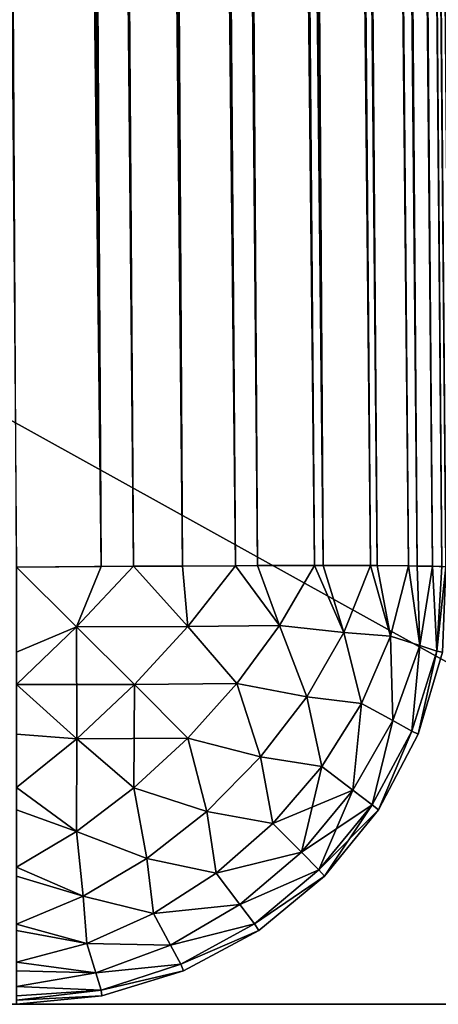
# Model space of a CAD drawing. Header units: millimetres. Extents: x -72 to 72, y -72 to 72.
# Tile 52 of 65: x 71.296 to 71.779, y -72.5 to -71.364. Entities that reach past the tile are written whole.
import ezdxf

# ---------------------------------------------------------------- set-up
doc = ezdxf.new("R2010")
doc.units = ezdxf.units.MM
doc.header["$LTSCALE"] = 65.185185
for name, color, linetype in [('106', 7, 'CONTINUOUS'), ('107', 7, 'CONTINUOUS'), ('137', 7, 'CONTINUOUS'), ('138', 7, 'CONTINUOUS'), ('139', 7, 'CONTINUOUS'), ('62', 7, 'CONTINUOUS'), ('76', 7, 'CONTINUOUS'), ('84', 7, 'CONTINUOUS'), ('85', 7, 'CONTINUOUS')]:
    doc.layers.add(name, color=color, linetype=linetype)

msp = doc.modelspace()

# ---------------------------------------------------------------- linework, layer by layer
at = {"layer": '106', "color": 18, "linetype": 'Continuous', "true_color": 0x640303}
for points in [[(71.3614, -72.0643, 7.7167), (71.2923, -71.9956, 7.7077), (71.3899, -71.9949, 7.7173), (71.3614, -72.0643, 7.7167)], [(71.2923, -72.0938, 7.7165), (71.2923, -71.9956, 7.7077), (71.3614, -72.0643, 7.7167), (71.2923, -72.0938, 7.7165)], [(71.4272, -71.9946, 7.7262), (71.3614, -72.0643, 7.7167), (71.3899, -71.9949, 7.7173), (71.4272, -71.9946, 7.7262)], [(71.3614, -72.0643, 7.7167), (71.4272, -71.9946, 7.7262), (71.4899, -72.0641, 7.7529), (71.3614, -72.0643, 7.7167)], [(71.4272, -71.9946, 7.7262), (71.4837, -71.9943, 7.7458), (71.4899, -72.0641, 7.7529), (71.4272, -71.9946, 7.7262)], [(71.4899, -72.0641, 7.7529), (71.4837, -71.9943, 7.7458), (71.5448, -71.994, 7.7761), (71.4899, -72.0641, 7.7529)], [(71.4899, -72.0641, 7.7529), (71.5448, -71.994, 7.7761), (71.5955, -72.0631, 7.8151), (71.4899, -72.0641, 7.7529)], [(71.5448, -71.994, 7.7761), (71.5701, -71.9939, 7.792), (71.5955, -72.0631, 7.8151), (71.5448, -71.994, 7.7761)], [(71.5955, -72.0631, 7.8151), (71.5701, -71.9939, 7.792), (71.6358, -71.9938, 7.8444), (71.5955, -72.0631, 7.8151)], [(71.5955, -72.0631, 7.8151), (71.6358, -71.9938, 7.8444), (71.6697, -72.071, 7.8874), (71.5955, -72.0631, 7.8151)], [(71.6358, -71.9938, 7.8444), (71.6459, -71.9938, 7.8542), (71.6697, -72.071, 7.8874), (71.6358, -71.9938, 7.8444)], [(71.6697, -72.071, 7.8874), (71.6459, -71.9938, 7.8542), (71.7005, -71.9939, 7.919), (71.6697, -72.071, 7.8874)], [(71.6697, -72.071, 7.8874), (71.7005, -71.9939, 7.919), (71.7236, -72.0754, 7.9661), (71.6697, -72.071, 7.8874)], [(71.7005, -71.9939, 7.919), (71.708, -71.9939, 7.9299), (71.7236, -72.0754, 7.9661), (71.7005, -71.9939, 7.919)], [(71.7236, -72.0754, 7.9661), (71.708, -71.9939, 7.9299), (71.7441, -71.9942, 7.9934), (71.7236, -72.0754, 7.9661)], [(71.7236, -72.0754, 7.9661), (71.7441, -71.9942, 7.9934), (71.7572, -72.0862, 8.045), (71.7236, -72.0754, 7.9661)], [(71.7441, -71.9942, 7.9934), (71.7543, -71.9943, 8.0164), (71.7572, -72.0862, 8.045), (71.7441, -71.9942, 7.9934)], [(71.7572, -72.0862, 8.045), (71.7543, -71.9943, 8.0164), (71.7719, -71.9946, 8.0662), (71.7572, -72.0862, 8.045)], [(71.7768, -72.0926, 8.1259), (71.7572, -72.0862, 8.045), (71.7719, -71.9946, 8.0662), (71.7768, -72.0926, 8.1259)], [(71.7768, -72.0926, 8.1259), (71.7719, -71.9946, 8.0662), (71.7827, -71.9949, 8.1102), (71.7768, -72.0926, 8.1259)], [(71.7874, -71.9951, 8.1378), (71.7768, -72.0926, 8.1259), (71.7827, -71.9949, 8.1102), (71.7874, -71.9951, 8.1378)], [(71.7874, -71.9951, 8.1378), (71.7835, -72.0938, 8.2077), (71.7768, -72.0926, 8.1259), (71.7874, -71.9951, 8.1378)], [(71.2923, -72.131, 7.7251), (71.2923, -72.0938, 7.7165), (71.3614, -72.0643, 7.7167), (71.2923, -72.131, 7.7251)], [(71.2923, -72.131, 7.7251), (71.3614, -72.0643, 7.7167), (71.3618, -72.1938, 7.752), (71.2923, -72.131, 7.7251)], [(71.4281, -72.1311, 7.7447), (71.3614, -72.0643, 7.7167), (71.4899, -72.0641, 7.7529), (71.4281, -72.1311, 7.7447)], [(71.3618, -72.1938, 7.752), (71.3614, -72.0643, 7.7167), (71.4281, -72.1311, 7.7447), (71.3618, -72.1938, 7.752)], [(71.4281, -72.1311, 7.7447), (71.4899, -72.0641, 7.7529), (71.5462, -72.1298, 7.7969), (71.4281, -72.1311, 7.7447)], [(71.5462, -72.1298, 7.7969), (71.4899, -72.0641, 7.7529), (71.5955, -72.0631, 7.8151), (71.5462, -72.1298, 7.7969)], [(71.5462, -72.1298, 7.7969), (71.5955, -72.0631, 7.8151), (71.6268, -72.1451, 7.8655), (71.5462, -72.1298, 7.7969)], [(71.6268, -72.1451, 7.8655), (71.5955, -72.0631, 7.8151), (71.6697, -72.071, 7.8874), (71.6268, -72.1451, 7.8655)], [(71.6268, -72.1451, 7.8655), (71.6697, -72.071, 7.8874), (71.6898, -72.1528, 7.9457), (71.6268, -72.1451, 7.8655)], [(71.6898, -72.1528, 7.9457), (71.6697, -72.071, 7.8874), (71.7236, -72.0754, 7.9661), (71.6898, -72.1528, 7.9457)], [(71.6898, -72.1528, 7.9457), (71.7236, -72.0754, 7.9661), (71.7262, -72.1726, 8.0288), (71.6898, -72.1528, 7.9457)], [(71.7262, -72.1726, 8.0288), (71.7236, -72.0754, 7.9661), (71.7572, -72.0862, 8.045), (71.7262, -72.1726, 8.0288)], [(71.748, -72.1848, 8.1171), (71.7262, -72.1726, 8.0288), (71.7572, -72.0862, 8.045), (71.748, -72.1848, 8.1171)], [(71.7768, -72.0926, 8.1259), (71.748, -72.1848, 8.1171), (71.7572, -72.0862, 8.045), (71.7768, -72.0926, 8.1259)], [(71.7768, -72.0926, 8.1259), (71.7555, -72.1883, 8.2077), (71.748, -72.1848, 8.1171), (71.7768, -72.0926, 8.1259)], [(71.7835, -72.0938, 8.2077), (71.7555, -72.1883, 8.2077), (71.7768, -72.0926, 8.1259), (71.7835, -72.0938, 8.2077)], [(71.2923, -72.2497, 7.7745), (71.2923, -72.131, 7.7251), (71.3618, -72.1938, 7.752), (71.2923, -72.2497, 7.7745)], [(71.3618, -72.1938, 7.752), (71.4281, -72.1311, 7.7447), (71.4273, -72.2503, 7.7964), (71.3618, -72.1938, 7.752)], [(71.4273, -72.2503, 7.7964), (71.4281, -72.1311, 7.7447), (71.4896, -72.1928, 7.7907), (71.4273, -72.2503, 7.7964)], [(71.4896, -72.1928, 7.7907), (71.4281, -72.1311, 7.7447), (71.5462, -72.1298, 7.7969), (71.4896, -72.1928, 7.7907)], [(71.4896, -72.1928, 7.7907), (71.5462, -72.1298, 7.7969), (71.5736, -72.2146, 7.8543), (71.4896, -72.1928, 7.7907)], [(71.5736, -72.2146, 7.8543), (71.5462, -72.1298, 7.7969), (71.6268, -72.1451, 7.8655), (71.5736, -72.2146, 7.8543)], [(71.5736, -72.2146, 7.8543), (71.6268, -72.1451, 7.8655), (71.6441, -72.2255, 7.9331), (71.5736, -72.2146, 7.8543)], [(71.6441, -72.2255, 7.9331), (71.6268, -72.1451, 7.8655), (71.6898, -72.1528, 7.9457), (71.6441, -72.2255, 7.9331)], [(71.6441, -72.2255, 7.9331), (71.6898, -72.1528, 7.9457), (71.6801, -72.2529, 8.0189), (71.6441, -72.2255, 7.9331)], [(71.6801, -72.2529, 8.0189), (71.6898, -72.1528, 7.9457), (71.7262, -72.1726, 8.0288), (71.6801, -72.2529, 8.0189)], [(71.7021, -72.2699, 8.1116), (71.6801, -72.2529, 8.0189), (71.7262, -72.1726, 8.0288), (71.7021, -72.2699, 8.1116)], [(71.748, -72.1848, 8.1171), (71.7021, -72.2699, 8.1116), (71.7262, -72.1726, 8.0288), (71.748, -72.1848, 8.1171)], [(71.2923, -72.2497, 7.7745), (71.3618, -72.1938, 7.752), (71.3612, -72.3005, 7.814), (71.2923, -72.2497, 7.7745)], [(71.3612, -72.3005, 7.814), (71.3618, -72.1938, 7.752), (71.4273, -72.2503, 7.7964), (71.3612, -72.3005, 7.814)], [(71.4273, -72.2503, 7.7964), (71.4896, -72.1928, 7.7907), (71.5115, -72.2774, 7.8541), (71.4273, -72.2503, 7.7964)], [(71.5115, -72.2774, 7.8541), (71.4896, -72.1928, 7.7907), (71.5736, -72.2146, 7.8543), (71.5115, -72.2774, 7.8541)], [(71.748, -72.1848, 8.1171), (71.7096, -72.2755, 8.2077), (71.7021, -72.2699, 8.1116), (71.748, -72.1848, 8.1171)], [(71.7555, -72.1883, 8.2077), (71.7096, -72.2755, 8.2077), (71.748, -72.1848, 8.1171), (71.7555, -72.1883, 8.2077)], [(71.5115, -72.2774, 7.8541), (71.5736, -72.2146, 7.8543), (71.5878, -72.2914, 7.9288), (71.5115, -72.2774, 7.8541)], [(71.5878, -72.2914, 7.9288), (71.5736, -72.2146, 7.8543), (71.6441, -72.2255, 7.9331), (71.5878, -72.2914, 7.9288)], [(71.5878, -72.2914, 7.9288), (71.6441, -72.2255, 7.9331), (71.6206, -72.3245, 8.0155), (71.5878, -72.2914, 7.9288)], [(71.6206, -72.3245, 8.0155), (71.6441, -72.2255, 7.9331), (71.6801, -72.2529, 8.0189), (71.6206, -72.3245, 8.0155)], [(71.2923, -72.3418, 7.8428), (71.2923, -72.2497, 7.7745), (71.3612, -72.3005, 7.814), (71.2923, -72.3418, 7.8428)], [(71.3612, -72.3005, 7.814), (71.4273, -72.2503, 7.7964), (71.4426, -72.3316, 7.865), (71.3612, -72.3005, 7.814)], [(71.4426, -72.3316, 7.865), (71.4273, -72.2503, 7.7964), (71.5115, -72.2774, 7.8541), (71.4426, -72.3316, 7.865)], [(71.6408, -72.345, 8.1097), (71.6206, -72.3245, 8.0155), (71.6801, -72.2529, 8.0189), (71.6408, -72.345, 8.1097)], [(71.7021, -72.2699, 8.1116), (71.6408, -72.345, 8.1097), (71.6801, -72.2529, 8.0189), (71.7021, -72.2699, 8.1116)], [(71.7021, -72.2699, 8.1116), (71.6474, -72.352, 8.2077), (71.6408, -72.345, 8.1097), (71.7021, -72.2699, 8.1116)], [(71.7096, -72.2755, 8.2077), (71.6474, -72.352, 8.2077), (71.7021, -72.2699, 8.1116), (71.7096, -72.2755, 8.2077)], [(71.4426, -72.3316, 7.865), (71.5115, -72.2774, 7.8541), (71.5225, -72.3486, 7.9329), (71.4426, -72.3316, 7.865)], [(71.5225, -72.3486, 7.9329), (71.5115, -72.2774, 7.8541), (71.5878, -72.2914, 7.9288), (71.5225, -72.3486, 7.9329)], [(71.5225, -72.3486, 7.9329), (71.5878, -72.2914, 7.9288), (71.6206, -72.3245, 8.0155), (71.5225, -72.3486, 7.9329)], [(71.2923, -72.3418, 7.8428), (71.3612, -72.3005, 7.814), (71.3691, -72.3754, 7.8865), (71.2923, -72.3418, 7.8428)], [(71.3691, -72.3754, 7.8865), (71.3612, -72.3005, 7.814), (71.4426, -72.3316, 7.865), (71.3691, -72.3754, 7.8865)], [(71.5497, -72.3848, 8.0188), (71.5225, -72.3486, 7.9329), (71.6206, -72.3245, 8.0155), (71.5497, -72.3848, 8.0188)], [(71.6408, -72.345, 8.1097), (71.5497, -72.3848, 8.0188), (71.6206, -72.3245, 8.0155), (71.6408, -72.345, 8.1097)], [(71.2923, -72.4074, 7.9178), (71.2923, -72.3418, 7.8428), (71.3691, -72.3754, 7.8865), (71.2923, -72.4074, 7.9178)], [(71.3691, -72.3754, 7.8865), (71.4426, -72.3316, 7.865), (71.4503, -72.3952, 7.9453), (71.3691, -72.3754, 7.8865)], [(71.4503, -72.3952, 7.9453), (71.4426, -72.3316, 7.865), (71.5225, -72.3486, 7.9329), (71.4503, -72.3952, 7.9453)], [(71.4503, -72.3952, 7.9453), (71.5225, -72.3486, 7.9329), (71.5497, -72.3848, 8.0188), (71.4503, -72.3952, 7.9453)], [(71.6408, -72.345, 8.1097), (71.5664, -72.407, 8.1116), (71.5497, -72.3848, 8.0188), (71.6408, -72.345, 8.1097)], [(71.6408, -72.345, 8.1097), (71.6474, -72.352, 8.2077), (71.5664, -72.407, 8.1116), (71.6408, -72.345, 8.1097)], [(71.6474, -72.352, 8.2077), (71.5715, -72.4148, 8.2077), (71.5664, -72.407, 8.1116), (71.6474, -72.352, 8.2077)], [(71.2923, -72.4074, 7.9178), (71.3691, -72.3754, 7.8865), (71.3733, -72.4299, 7.9656), (71.2923, -72.4074, 7.9178)], [(71.3733, -72.4299, 7.9656), (71.3691, -72.3754, 7.8865), (71.4503, -72.3952, 7.9453), (71.3733, -72.4299, 7.9656)], [(71.4698, -72.4318, 8.0287), (71.4503, -72.3952, 7.9453), (71.5497, -72.3848, 8.0188), (71.4698, -72.4318, 8.0287)], [(71.5664, -72.407, 8.1116), (71.4698, -72.4318, 8.0287), (71.5497, -72.3848, 8.0188), (71.5664, -72.407, 8.1116)], [(71.3733, -72.4299, 7.9656), (71.4503, -72.3952, 7.9453), (71.4698, -72.4318, 8.0287), (71.3733, -72.4299, 7.9656)], [(71.2923, -72.4514, 7.9927), (71.2923, -72.4074, 7.9178), (71.3733, -72.4299, 7.9656), (71.2923, -72.4514, 7.9927)], [(71.5664, -72.407, 8.1116), (71.4816, -72.4538, 8.117), (71.4698, -72.4318, 8.0287), (71.5664, -72.407, 8.1116)], [(71.5664, -72.407, 8.1116), (71.5715, -72.4148, 8.2077), (71.4816, -72.4538, 8.117), (71.5664, -72.407, 8.1116)], [(71.5715, -72.4148, 8.2077), (71.4847, -72.4615, 8.2077), (71.4816, -72.4538, 8.117), (71.5715, -72.4148, 8.2077)], [(71.2923, -72.4514, 7.9927), (71.3733, -72.4299, 7.9656), (71.3838, -72.4638, 8.0447), (71.2923, -72.4514, 7.9927)], [(71.3838, -72.4638, 8.0447), (71.3733, -72.4299, 7.9656), (71.4698, -72.4318, 8.0287), (71.3838, -72.4638, 8.0447)], [(71.4816, -72.4538, 8.117), (71.3838, -72.4638, 8.0447), (71.4698, -72.4318, 8.0287), (71.4816, -72.4538, 8.117)], [(71.2923, -72.4795, 8.0659), (71.2923, -72.4514, 7.9927), (71.3838, -72.4638, 8.0447), (71.2923, -72.4795, 8.0659)], [(71.4816, -72.4538, 8.117), (71.3898, -72.4835, 8.1259), (71.3838, -72.4638, 8.0447), (71.4816, -72.4538, 8.117)], [(71.4816, -72.4538, 8.117), (71.4847, -72.4615, 8.2077), (71.3898, -72.4835, 8.1259), (71.4816, -72.4538, 8.117)], [(71.3898, -72.4835, 8.1259), (71.2923, -72.4795, 8.0659), (71.3838, -72.4638, 8.0447), (71.3898, -72.4835, 8.1259)], [(71.4847, -72.4615, 8.2077), (71.3904, -72.4903, 8.2077), (71.3898, -72.4835, 8.1259), (71.4847, -72.4615, 8.2077)], [(71.2923, -72.4951, 8.1376), (71.2923, -72.4795, 8.0659), (71.3898, -72.4835, 8.1259), (71.2923, -72.4951, 8.1376)], [(71.3904, -72.4903, 8.2077), (71.2923, -72.4951, 8.1376), (71.3898, -72.4835, 8.1259), (71.3904, -72.4903, 8.2077)], [(71.3904, -72.4903, 8.2077), (71.2923, -72.5, 8.2077), (71.2923, -72.4951, 8.1376), (71.3904, -72.4903, 8.2077)]]:
    msp.add_3dface(points, dxfattribs=at)
at = {"layer": '107', "color": 18, "linetype": 'Continuous', "true_color": 0x640303}
for points in [[(71.1957, -38.9943, 8.0337), (71.3899, -71.9949, 7.7173), (71.1019, -38.9949, 8.0053), (71.1957, -38.9943, 8.0337)], [(71.3899, -71.9949, 7.7173), (71.2923, -71.9956, 7.7077), (71.1019, -38.9949, 8.0053), (71.3899, -71.9949, 7.7173)], [(71.2821, -38.9939, 8.08), (71.4837, -71.9943, 7.7458), (71.1957, -38.9943, 8.0337), (71.2821, -38.9939, 8.08)], [(71.4272, -71.9946, 7.7262), (71.3899, -71.9949, 7.7173), (71.1957, -38.9943, 8.0337), (71.4272, -71.9946, 7.7262)], [(71.4837, -71.9943, 7.7458), (71.4272, -71.9946, 7.7262), (71.1957, -38.9943, 8.0337), (71.4837, -71.9943, 7.7458)], [(71.3579, -38.9938, 8.1421), (71.5701, -71.9939, 7.792), (71.2821, -38.9939, 8.08), (71.3579, -38.9938, 8.1421)], [(71.5448, -71.994, 7.7761), (71.4837, -71.9943, 7.7458), (71.2821, -38.9939, 8.08), (71.5448, -71.994, 7.7761)], [(71.5701, -71.9939, 7.792), (71.5448, -71.994, 7.7761), (71.2821, -38.9939, 8.08), (71.5701, -71.9939, 7.792)], [(71.6358, -71.9938, 7.8444), (71.5701, -71.9939, 7.792), (71.3579, -38.9938, 8.1421), (71.6358, -71.9938, 7.8444)], [(71.6459, -71.9938, 7.8542), (71.6358, -71.9938, 7.8444), (71.3579, -38.9938, 8.1421), (71.6459, -71.9938, 7.8542)], [(71.4201, -38.9939, 8.2179), (71.6459, -71.9938, 7.8542), (71.3579, -38.9938, 8.1421), (71.4201, -38.9939, 8.2179)], [(71.7005, -71.9939, 7.919), (71.6459, -71.9938, 7.8542), (71.4201, -38.9939, 8.2179), (71.7005, -71.9939, 7.919)], [(71.708, -71.9939, 7.9299), (71.7005, -71.9939, 7.919), (71.4201, -38.9939, 8.2179), (71.708, -71.9939, 7.9299)], [(71.4663, -38.9943, 8.3044), (71.708, -71.9939, 7.9299), (71.4201, -38.9939, 8.2179), (71.4663, -38.9943, 8.3044)], [(71.7441, -71.9942, 7.9934), (71.708, -71.9939, 7.9299), (71.4663, -38.9943, 8.3044), (71.7441, -71.9942, 7.9934)], [(71.7543, -71.9943, 8.0164), (71.7441, -71.9942, 7.9934), (71.4663, -38.9943, 8.3044), (71.7543, -71.9943, 8.0164)], [(71.4947, -38.9949, 8.3981), (71.7543, -71.9943, 8.0164), (71.4663, -38.9943, 8.3044), (71.4947, -38.9949, 8.3981)], [(71.5043, -38.9956, 8.4957), (71.7827, -71.9949, 8.1102), (71.4947, -38.9949, 8.3981), (71.5043, -38.9956, 8.4957)], [(71.7719, -71.9946, 8.0662), (71.7543, -71.9943, 8.0164), (71.4947, -38.9949, 8.3981), (71.7719, -71.9946, 8.0662)], [(71.7827, -71.9949, 8.1102), (71.7719, -71.9946, 8.0662), (71.4947, -38.9949, 8.3981), (71.7827, -71.9949, 8.1102)], [(71.5043, -38.9956, 8.4957), (71.7923, -71.9956, 8.2077), (71.7874, -71.9951, 8.1378), (71.5043, -38.9956, 8.4957)], [(71.5043, -38.9956, 8.4957), (71.7874, -71.9951, 8.1378), (71.7827, -71.9949, 8.1102), (71.5043, -38.9956, 8.4957)]]:
    msp.add_3dface(points, dxfattribs=at)
at = {"layer": '137', "color": 7, "linetype": 'Continuous'}
for points in [[(72.5, -72.5), (-72.5, -72.5), (72.5, 72.5), (72.5, -72.5)], [(72.5, 72.5), (-72.5, -72.5), (-72.5, 72.5), (72.5, 72.5)]]:
    msp.add_3dface(points, dxfattribs=at)
at = {"layer": '138', "color": 7, "linetype": 'Continuous'}
for points in [[(72.5, -72.5, 8), (72.5, 72.5, 8), (69, 69, 8), (72.5, -72.5, 8)], [(69, 6, 8), (72.5, -72.5, 8), (69, 69, 8), (69, 6, 8)], [(-72.5, -72.5, 8), (72.5, -72.5, 8), (-69, 6, 8), (-72.5, -72.5, 8)], [(-69, 6, 8), (72.5, -72.5, 8), (69, 6, 8), (-69, 6, 8)]]:
    msp.add_3dface(points, dxfattribs=at)
at = {"layer": '139', "color": 7, "linetype": 'Continuous'}
for points in [[(-72.5, -72.5), (72.5, -72.5), (-72.5, -72.5, 8), (-72.5, -72.5)], [(-72.5, -72.5, 8), (72.5, -72.5), (72.5, -72.5, 8), (-72.5, -72.5, 8)]]:
    msp.add_3dface(points, dxfattribs=at)
at = {"layer": '62', "color": 18, "linetype": 'Continuous', "true_color": 0x640303}
for points in [[(71.5043, -38.9956, 29.5043), (71.7923, -71.9956, 29.7923), (71.5043, -38.9956, 8.4957), (71.5043, -38.9956, 29.5043)], [(71.5043, -38.9956, 8.4957), (71.7923, -71.9956, 29.7923), (71.7923, -71.9956, 8.2077), (71.5043, -38.9956, 8.4957)]]:
    msp.add_3dface(points, dxfattribs=at)
at = {"layer": '76', "color": 18, "linetype": 'Continuous', "true_color": 0x640303}
for points in [[(71.7835, -72.0938, 29.7923), (71.7555, -72.1883, 29.7923), (71.7835, -72.0938, 8.2077), (71.7835, -72.0938, 29.7923)], [(71.7835, -72.0938, 8.2077), (71.7555, -72.1883, 29.7923), (71.7555, -72.1883, 8.2077), (71.7835, -72.0938, 8.2077)], [(71.7555, -72.1883, 29.7923), (71.7096, -72.2755, 29.7923), (71.7555, -72.1883, 8.2077), (71.7555, -72.1883, 29.7923)], [(71.7555, -72.1883, 8.2077), (71.7096, -72.2755, 29.7923), (71.7096, -72.2755, 8.2077), (71.7555, -72.1883, 8.2077)], [(71.7096, -72.2755, 29.7923), (71.6474, -72.352, 29.7923), (71.7096, -72.2755, 8.2077), (71.7096, -72.2755, 29.7923)], [(71.7096, -72.2755, 8.2077), (71.6474, -72.352, 29.7923), (71.6474, -72.352, 8.2077), (71.7096, -72.2755, 8.2077)], [(71.6474, -72.352, 29.7923), (71.5715, -72.4148, 29.7923), (71.6474, -72.352, 8.2077), (71.6474, -72.352, 29.7923)], [(71.6474, -72.352, 8.2077), (71.5715, -72.4148, 29.7923), (71.5715, -72.4148, 8.2077), (71.6474, -72.352, 8.2077)], [(71.5715, -72.4148, 29.7923), (71.4847, -72.4615, 29.7923), (71.5715, -72.4148, 8.2077), (71.5715, -72.4148, 29.7923)], [(71.5715, -72.4148, 8.2077), (71.4847, -72.4615, 29.7923), (71.4847, -72.4615, 8.2077), (71.5715, -72.4148, 8.2077)], [(71.4847, -72.4615, 29.7923), (71.3904, -72.4903, 29.7923), (71.4847, -72.4615, 8.2077), (71.4847, -72.4615, 29.7923)], [(71.4847, -72.4615, 8.2077), (71.3904, -72.4903, 29.7923), (71.3904, -72.4903, 8.2077), (71.4847, -72.4615, 8.2077)], [(71.2923, -72.5, 29.7923), (71.2923, -72.5, 8.2077), (71.3904, -72.4903, 8.2077), (71.2923, -72.5, 29.7923)], [(71.3904, -72.4903, 29.7923), (71.2923, -72.5, 29.7923), (71.3904, -72.4903, 8.2077), (71.3904, -72.4903, 29.7923)]]:
    msp.add_3dface(points, dxfattribs=at)
at = {"layer": '84', "color": 18, "linetype": 'Continuous', "true_color": 0x640303}
for points in [[(71.0043, -38.9956, 30.0043), (71.2923, -71.9956, 30.2923), (71.3899, -71.9949, 30.2827), (71.0043, -38.9956, 30.0043)], [(71.0091, -38.9956, 30.0043), (71.0043, -38.9956, 30.0043), (71.3899, -71.9949, 30.2827), (71.0091, -38.9956, 30.0043)], [(71.1019, -38.9949, 29.9947), (71.0091, -38.9956, 30.0043), (71.3899, -71.9949, 30.2827), (71.1019, -38.9949, 29.9947)], [(71.1472, -38.9946, 29.9835), (71.1019, -38.9949, 29.9947), (71.4272, -71.9946, 30.2738), (71.1472, -38.9946, 29.9835)], [(71.4272, -71.9946, 30.2738), (71.1019, -38.9949, 29.9947), (71.3899, -71.9949, 30.2827), (71.4272, -71.9946, 30.2738)], [(71.1957, -38.9943, 29.9663), (71.1472, -38.9946, 29.9835), (71.4837, -71.9943, 30.2542), (71.1957, -38.9943, 29.9663)], [(71.4837, -71.9943, 30.2542), (71.1472, -38.9946, 29.9835), (71.4272, -71.9946, 30.2738), (71.4837, -71.9943, 30.2542)], [(71.2791, -38.994, 29.9221), (71.1957, -38.9943, 29.9663), (71.5448, -71.994, 30.2239), (71.2791, -38.994, 29.9221)], [(71.5448, -71.994, 30.2239), (71.1957, -38.9943, 29.9663), (71.4837, -71.9943, 30.2542), (71.5448, -71.994, 30.2239)], [(71.2821, -38.9939, 29.92), (71.2791, -38.994, 29.9221), (71.5701, -71.9939, 30.208), (71.2821, -38.9939, 29.92)], [(71.5701, -71.9939, 30.208), (71.2791, -38.994, 29.9221), (71.5448, -71.994, 30.2239), (71.5701, -71.9939, 30.208)], [(71.3579, -38.9938, 29.8579), (71.2821, -38.9939, 29.92), (71.6459, -71.9938, 30.1458), (71.3579, -38.9938, 29.8579)], [(71.6459, -71.9938, 30.1458), (71.2821, -38.9939, 29.92), (71.6358, -71.9938, 30.1556), (71.6459, -71.9938, 30.1458)], [(71.6358, -71.9938, 30.1556), (71.2821, -38.9939, 29.92), (71.5701, -71.9939, 30.208), (71.6358, -71.9938, 30.1556)], [(71.4015, -38.9939, 29.8081), (71.3579, -38.9938, 29.8579), (71.7005, -71.9939, 30.081), (71.4015, -38.9939, 29.8081)], [(71.7005, -71.9939, 30.081), (71.3579, -38.9938, 29.8579), (71.6459, -71.9938, 30.1458), (71.7005, -71.9939, 30.081)], [(71.4201, -38.9939, 29.7821), (71.4015, -38.9939, 29.8081), (71.708, -71.9939, 30.0701), (71.4201, -38.9939, 29.7821)], [(71.708, -71.9939, 30.0701), (71.4015, -38.9939, 29.8081), (71.7005, -71.9939, 30.081), (71.708, -71.9939, 30.0701)], [(71.4453, -38.9941, 29.74), (71.4201, -38.9939, 29.7821), (71.7441, -71.9942, 30.0066), (71.4453, -38.9941, 29.74)], [(71.7441, -71.9942, 30.0066), (71.4201, -38.9939, 29.7821), (71.708, -71.9939, 30.0701), (71.7441, -71.9942, 30.0066)], [(71.4663, -38.9943, 29.6956), (71.4453, -38.9941, 29.74), (71.7543, -71.9943, 29.9836), (71.4663, -38.9943, 29.6956)], [(71.7543, -71.9943, 29.9836), (71.4453, -38.9941, 29.74), (71.7441, -71.9942, 30.0066), (71.7543, -71.9943, 29.9836)], [(71.4828, -38.9946, 29.6494), (71.4663, -38.9943, 29.6956), (71.7719, -71.9946, 29.9338), (71.4828, -38.9946, 29.6494)], [(71.7719, -71.9946, 29.9338), (71.4663, -38.9943, 29.6956), (71.7543, -71.9943, 29.9836), (71.7719, -71.9946, 29.9338)], [(71.4947, -38.9949, 29.6019), (71.4828, -38.9946, 29.6494), (71.7827, -71.9949, 29.8898), (71.4947, -38.9949, 29.6019)], [(71.7827, -71.9949, 29.8898), (71.4828, -38.9946, 29.6494), (71.7719, -71.9946, 29.9338), (71.7827, -71.9949, 29.8898)], [(71.5019, -38.9952, 29.5533), (71.4947, -38.9949, 29.6019), (71.7874, -71.9951, 29.8622), (71.5019, -38.9952, 29.5533)], [(71.7874, -71.9951, 29.8622), (71.4947, -38.9949, 29.6019), (71.7827, -71.9949, 29.8898), (71.7874, -71.9951, 29.8622)], [(71.7923, -71.9956, 29.7923), (71.5043, -38.9956, 29.5043), (71.5019, -38.9952, 29.5533), (71.7923, -71.9956, 29.7923)], [(71.7923, -71.9956, 29.7923), (71.5019, -38.9952, 29.5533), (71.7874, -71.9951, 29.8622), (71.7923, -71.9956, 29.7923)]]:
    msp.add_3dface(points, dxfattribs=at)
at = {"layer": '85', "color": 18, "linetype": 'Continuous', "true_color": 0x640303}
for points in [[(71.2923, -71.9956, 30.2923), (71.4272, -71.9946, 30.2738), (71.3899, -71.9949, 30.2827), (71.2923, -71.9956, 30.2923)], [(71.4272, -71.9946, 30.2738), (71.2923, -71.9956, 30.2923), (71.3614, -72.0643, 30.2833), (71.4272, -71.9946, 30.2738)], [(71.3614, -72.0643, 30.2833), (71.2923, -71.9956, 30.2923), (71.2923, -72.0938, 30.2835), (71.3614, -72.0643, 30.2833)], [(71.4272, -71.9946, 30.2738), (71.3614, -72.0643, 30.2833), (71.4899, -72.0641, 30.2471), (71.4272, -71.9946, 30.2738)], [(71.5448, -71.994, 30.2239), (71.4837, -71.9943, 30.2542), (71.4272, -71.9946, 30.2738), (71.5448, -71.994, 30.2239)], [(71.5448, -71.994, 30.2239), (71.4272, -71.9946, 30.2738), (71.4899, -72.0641, 30.2471), (71.5448, -71.994, 30.2239)], [(71.5448, -71.994, 30.2239), (71.4899, -72.0641, 30.2471), (71.5955, -72.0631, 30.1849), (71.5448, -71.994, 30.2239)], [(71.6358, -71.9938, 30.1556), (71.5701, -71.9939, 30.208), (71.5448, -71.994, 30.2239), (71.6358, -71.9938, 30.1556)], [(71.6358, -71.9938, 30.1556), (71.5448, -71.994, 30.2239), (71.5955, -72.0631, 30.1849), (71.6358, -71.9938, 30.1556)], [(71.6358, -71.9938, 30.1556), (71.5955, -72.0631, 30.1849), (71.6697, -72.071, 30.1126), (71.6358, -71.9938, 30.1556)], [(71.7005, -71.9939, 30.081), (71.6459, -71.9938, 30.1458), (71.6358, -71.9938, 30.1556), (71.7005, -71.9939, 30.081)], [(71.7005, -71.9939, 30.081), (71.6358, -71.9938, 30.1556), (71.6697, -72.071, 30.1126), (71.7005, -71.9939, 30.081)], [(71.7005, -71.9939, 30.081), (71.6697, -72.071, 30.1126), (71.7236, -72.0754, 30.0339), (71.7005, -71.9939, 30.081)], [(71.7441, -71.9942, 30.0066), (71.708, -71.9939, 30.0701), (71.7005, -71.9939, 30.081), (71.7441, -71.9942, 30.0066)], [(71.7441, -71.9942, 30.0066), (71.7005, -71.9939, 30.081), (71.7236, -72.0754, 30.0339), (71.7441, -71.9942, 30.0066)], [(71.7441, -71.9942, 30.0066), (71.7236, -72.0754, 30.0339), (71.7572, -72.0862, 29.955), (71.7441, -71.9942, 30.0066)], [(71.7719, -71.9946, 29.9338), (71.7543, -71.9943, 29.9836), (71.7441, -71.9942, 30.0066), (71.7719, -71.9946, 29.9338)], [(71.7719, -71.9946, 29.9338), (71.7441, -71.9942, 30.0066), (71.7572, -72.0862, 29.955), (71.7719, -71.9946, 29.9338)], [(71.7768, -72.0926, 29.8741), (71.7719, -71.9946, 29.9338), (71.7572, -72.0862, 29.955), (71.7768, -72.0926, 29.8741)], [(71.7874, -71.9951, 29.8622), (71.7827, -71.9949, 29.8898), (71.7719, -71.9946, 29.9338), (71.7874, -71.9951, 29.8622)], [(71.7874, -71.9951, 29.8622), (71.7719, -71.9946, 29.9338), (71.7768, -72.0926, 29.8741), (71.7874, -71.9951, 29.8622)], [(71.7835, -72.0938, 29.7923), (71.7874, -71.9951, 29.8622), (71.7768, -72.0926, 29.8741), (71.7835, -72.0938, 29.7923)], [(71.2923, -72.131, 30.2749), (71.3614, -72.0643, 30.2833), (71.2923, -72.0938, 30.2835), (71.2923, -72.131, 30.2749)], [(71.3614, -72.0643, 30.2833), (71.2923, -72.131, 30.2749), (71.4281, -72.1311, 30.2553), (71.3614, -72.0643, 30.2833)], [(71.4899, -72.0641, 30.2471), (71.3614, -72.0643, 30.2833), (71.4281, -72.1311, 30.2553), (71.4899, -72.0641, 30.2471)], [(71.4899, -72.0641, 30.2471), (71.4281, -72.1311, 30.2553), (71.5462, -72.1298, 30.2031), (71.4899, -72.0641, 30.2471)], [(71.5955, -72.0631, 30.1849), (71.4899, -72.0641, 30.2471), (71.5462, -72.1298, 30.2031), (71.5955, -72.0631, 30.1849)], [(71.5955, -72.0631, 30.1849), (71.5462, -72.1298, 30.2031), (71.6268, -72.1451, 30.1345), (71.5955, -72.0631, 30.1849)], [(71.6697, -72.071, 30.1126), (71.5955, -72.0631, 30.1849), (71.6268, -72.1451, 30.1345), (71.6697, -72.071, 30.1126)], [(71.6697, -72.071, 30.1126), (71.6268, -72.1451, 30.1345), (71.6898, -72.1528, 30.0543), (71.6697, -72.071, 30.1126)], [(71.7236, -72.0754, 30.0339), (71.6697, -72.071, 30.1126), (71.6898, -72.1528, 30.0543), (71.7236, -72.0754, 30.0339)], [(71.7236, -72.0754, 30.0339), (71.6898, -72.1528, 30.0543), (71.7262, -72.1726, 29.9712), (71.7236, -72.0754, 30.0339)], [(71.7572, -72.0862, 29.955), (71.7236, -72.0754, 30.0339), (71.7262, -72.1726, 29.9712), (71.7572, -72.0862, 29.955)], [(71.748, -72.1848, 29.8829), (71.7572, -72.0862, 29.955), (71.7262, -72.1726, 29.9712), (71.748, -72.1848, 29.8829)], [(71.748, -72.1848, 29.8829), (71.7768, -72.0926, 29.8741), (71.7572, -72.0862, 29.955), (71.748, -72.1848, 29.8829)], [(71.748, -72.1848, 29.8829), (71.7555, -72.1883, 29.7923), (71.7768, -72.0926, 29.8741), (71.748, -72.1848, 29.8829)], [(71.7555, -72.1883, 29.7923), (71.7835, -72.0938, 29.7923), (71.7768, -72.0926, 29.8741), (71.7555, -72.1883, 29.7923)], [(71.2923, -72.131, 30.2749), (71.2923, -72.1883, 30.2555), (71.3618, -72.1938, 30.248), (71.2923, -72.131, 30.2749)], [(71.4281, -72.1311, 30.2553), (71.2923, -72.131, 30.2749), (71.3618, -72.1938, 30.248), (71.4281, -72.1311, 30.2553)], [(71.4281, -72.1311, 30.2553), (71.3618, -72.1938, 30.248), (71.4896, -72.1928, 30.2093), (71.4281, -72.1311, 30.2553)], [(71.5462, -72.1298, 30.2031), (71.4281, -72.1311, 30.2553), (71.4896, -72.1928, 30.2093), (71.5462, -72.1298, 30.2031)], [(71.5462, -72.1298, 30.2031), (71.4896, -72.1928, 30.2093), (71.5736, -72.2146, 30.1457), (71.5462, -72.1298, 30.2031)], [(71.6268, -72.1451, 30.1345), (71.5462, -72.1298, 30.2031), (71.5736, -72.2146, 30.1457), (71.6268, -72.1451, 30.1345)], [(71.6268, -72.1451, 30.1345), (71.5736, -72.2146, 30.1457), (71.6441, -72.2255, 30.0669), (71.6268, -72.1451, 30.1345)], [(71.6898, -72.1528, 30.0543), (71.6268, -72.1451, 30.1345), (71.6441, -72.2255, 30.0669), (71.6898, -72.1528, 30.0543)], [(71.6898, -72.1528, 30.0543), (71.6441, -72.2255, 30.0669), (71.6801, -72.2529, 29.9811), (71.6898, -72.1528, 30.0543)], [(71.7262, -72.1726, 29.9712), (71.6898, -72.1528, 30.0543), (71.6801, -72.2529, 29.9811), (71.7262, -72.1726, 29.9712)], [(71.7021, -72.2699, 29.8884), (71.7262, -72.1726, 29.9712), (71.6801, -72.2529, 29.9811), (71.7021, -72.2699, 29.8884)], [(71.7021, -72.2699, 29.8884), (71.748, -72.1848, 29.8829), (71.7262, -72.1726, 29.9712), (71.7021, -72.2699, 29.8884)], [(71.3618, -72.1938, 30.248), (71.2923, -72.1883, 30.2555), (71.2923, -72.2497, 30.2255), (71.3618, -72.1938, 30.248)], [(71.3618, -72.1938, 30.248), (71.2923, -72.2497, 30.2255), (71.3612, -72.3005, 30.186), (71.3618, -72.1938, 30.248)], [(71.4273, -72.2503, 30.2036), (71.3618, -72.1938, 30.248), (71.3612, -72.3005, 30.186), (71.4273, -72.2503, 30.2036)], [(71.4896, -72.1928, 30.2093), (71.3618, -72.1938, 30.248), (71.4273, -72.2503, 30.2036), (71.4896, -72.1928, 30.2093)], [(71.4896, -72.1928, 30.2093), (71.4273, -72.2503, 30.2036), (71.5115, -72.2774, 30.1459), (71.4896, -72.1928, 30.2093)], [(71.5736, -72.2146, 30.1457), (71.4896, -72.1928, 30.2093), (71.5115, -72.2774, 30.1459), (71.5736, -72.2146, 30.1457)], [(71.7021, -72.2699, 29.8884), (71.7096, -72.2755, 29.7923), (71.748, -72.1848, 29.8829), (71.7021, -72.2699, 29.8884)], [(71.7096, -72.2755, 29.7923), (71.7555, -72.1883, 29.7923), (71.748, -72.1848, 29.8829), (71.7096, -72.2755, 29.7923)], [(71.5736, -72.2146, 30.1457), (71.5115, -72.2774, 30.1459), (71.5878, -72.2914, 30.0712), (71.5736, -72.2146, 30.1457)], [(71.6441, -72.2255, 30.0669), (71.5736, -72.2146, 30.1457), (71.5878, -72.2914, 30.0712), (71.6441, -72.2255, 30.0669)], [(71.6441, -72.2255, 30.0669), (71.5878, -72.2914, 30.0712), (71.6801, -72.2529, 29.9811), (71.6441, -72.2255, 30.0669)], [(71.2923, -72.2497, 30.2255), (71.2923, -72.2755, 30.2096), (71.3612, -72.3005, 30.186), (71.2923, -72.2497, 30.2255)], [(71.4273, -72.2503, 30.2036), (71.3612, -72.3005, 30.186), (71.4426, -72.3316, 30.135), (71.4273, -72.2503, 30.2036)], [(71.5115, -72.2774, 30.1459), (71.4273, -72.2503, 30.2036), (71.4426, -72.3316, 30.135), (71.5115, -72.2774, 30.1459)], [(71.6801, -72.2529, 29.9811), (71.5878, -72.2914, 30.0712), (71.6206, -72.3245, 29.9845), (71.6801, -72.2529, 29.9811)], [(71.7021, -72.2699, 29.8884), (71.6801, -72.2529, 29.9811), (71.6206, -72.3245, 29.9845), (71.7021, -72.2699, 29.8884)], [(71.6408, -72.345, 29.8903), (71.7021, -72.2699, 29.8884), (71.6206, -72.3245, 29.9845), (71.6408, -72.345, 29.8903)], [(71.6408, -72.345, 29.8903), (71.7096, -72.2755, 29.7923), (71.7021, -72.2699, 29.8884), (71.6408, -72.345, 29.8903)], [(71.3612, -72.3005, 30.186), (71.2923, -72.2755, 30.2096), (71.2923, -72.3418, 30.1572), (71.3612, -72.3005, 30.186)], [(71.5115, -72.2774, 30.1459), (71.4426, -72.3316, 30.135), (71.5225, -72.3486, 30.0671), (71.5115, -72.2774, 30.1459)], [(71.5878, -72.2914, 30.0712), (71.5115, -72.2774, 30.1459), (71.5225, -72.3486, 30.0671), (71.5878, -72.2914, 30.0712)], [(71.6474, -72.352, 29.7923), (71.7096, -72.2755, 29.7923), (71.6408, -72.345, 29.8903), (71.6474, -72.352, 29.7923)], [(71.5878, -72.2914, 30.0712), (71.5225, -72.3486, 30.0671), (71.6206, -72.3245, 29.9845), (71.5878, -72.2914, 30.0712)], [(71.3612, -72.3005, 30.186), (71.2923, -72.3418, 30.1572), (71.3691, -72.3754, 30.1135), (71.3612, -72.3005, 30.186)], [(71.4426, -72.3316, 30.135), (71.3612, -72.3005, 30.186), (71.3691, -72.3754, 30.1135), (71.4426, -72.3316, 30.135)], [(71.6206, -72.3245, 29.9845), (71.5225, -72.3486, 30.0671), (71.5497, -72.3848, 29.9812), (71.6206, -72.3245, 29.9845)], [(71.6408, -72.345, 29.8903), (71.6206, -72.3245, 29.9845), (71.5497, -72.3848, 29.9812), (71.6408, -72.345, 29.8903)], [(71.2923, -72.3418, 30.1572), (71.2923, -72.352, 30.1474), (71.3691, -72.3754, 30.1135), (71.2923, -72.3418, 30.1572)], [(71.4426, -72.3316, 30.135), (71.3691, -72.3754, 30.1135), (71.4503, -72.3952, 30.0547), (71.4426, -72.3316, 30.135)], [(71.5225, -72.3486, 30.0671), (71.4426, -72.3316, 30.135), (71.4503, -72.3952, 30.0547), (71.5225, -72.3486, 30.0671)], [(71.3691, -72.3754, 30.1135), (71.2923, -72.352, 30.1474), (71.2923, -72.4074, 30.0822), (71.3691, -72.3754, 30.1135)], [(71.5225, -72.3486, 30.0671), (71.4503, -72.3952, 30.0547), (71.5497, -72.3848, 29.9812), (71.5225, -72.3486, 30.0671)], [(71.5664, -72.407, 29.8884), (71.6408, -72.345, 29.8903), (71.5497, -72.3848, 29.9812), (71.5664, -72.407, 29.8884)], [(71.5664, -72.407, 29.8884), (71.6474, -72.352, 29.7923), (71.6408, -72.345, 29.8903), (71.5664, -72.407, 29.8884)], [(71.5715, -72.4148, 29.7923), (71.6474, -72.352, 29.7923), (71.5664, -72.407, 29.8884), (71.5715, -72.4148, 29.7923)], [(71.3691, -72.3754, 30.1135), (71.2923, -72.4074, 30.0822), (71.3733, -72.4299, 30.0344), (71.3691, -72.3754, 30.1135)], [(71.4503, -72.3952, 30.0547), (71.3691, -72.3754, 30.1135), (71.3733, -72.4299, 30.0344), (71.4503, -72.3952, 30.0547)], [(71.5497, -72.3848, 29.9812), (71.4503, -72.3952, 30.0547), (71.4698, -72.4318, 29.9713), (71.5497, -72.3848, 29.9812)], [(71.5664, -72.407, 29.8884), (71.5497, -72.3848, 29.9812), (71.4698, -72.4318, 29.9713), (71.5664, -72.407, 29.8884)], [(71.4503, -72.3952, 30.0547), (71.3733, -72.4299, 30.0344), (71.4698, -72.4318, 29.9713), (71.4503, -72.3952, 30.0547)], [(71.2923, -72.4074, 30.0822), (71.2923, -72.4148, 30.0715), (71.3733, -72.4299, 30.0344), (71.2923, -72.4074, 30.0822)], [(71.4816, -72.4538, 29.883), (71.5664, -72.407, 29.8884), (71.4698, -72.4318, 29.9713), (71.4816, -72.4538, 29.883)], [(71.4816, -72.4538, 29.883), (71.5715, -72.4148, 29.7923), (71.5664, -72.407, 29.8884), (71.4816, -72.4538, 29.883)], [(71.3733, -72.4299, 30.0344), (71.2923, -72.4148, 30.0715), (71.2923, -72.4514, 30.0073), (71.3733, -72.4299, 30.0344)], [(71.4847, -72.4615, 29.7923), (71.5715, -72.4148, 29.7923), (71.4816, -72.4538, 29.883), (71.4847, -72.4615, 29.7923)], [(71.3733, -72.4299, 30.0344), (71.2923, -72.4514, 30.0073), (71.3838, -72.4638, 29.9553), (71.3733, -72.4299, 30.0344)], [(71.4698, -72.4318, 29.9713), (71.3733, -72.4299, 30.0344), (71.3838, -72.4638, 29.9553), (71.4698, -72.4318, 29.9713)], [(71.4816, -72.4538, 29.883), (71.4698, -72.4318, 29.9713), (71.3838, -72.4638, 29.9553), (71.4816, -72.4538, 29.883)], [(71.2923, -72.4514, 30.0073), (71.2923, -72.4615, 29.9847), (71.3838, -72.4638, 29.9553), (71.2923, -72.4514, 30.0073)], [(71.3898, -72.4835, 29.8741), (71.4816, -72.4538, 29.883), (71.3838, -72.4638, 29.9553), (71.3898, -72.4835, 29.8741)], [(71.3898, -72.4835, 29.8741), (71.4847, -72.4615, 29.7923), (71.4816, -72.4538, 29.883), (71.3898, -72.4835, 29.8741)], [(71.3838, -72.4638, 29.9553), (71.2923, -72.4615, 29.9847), (71.2923, -72.4795, 29.9341), (71.3838, -72.4638, 29.9553)], [(71.3898, -72.4835, 29.8741), (71.3838, -72.4638, 29.9553), (71.2923, -72.4795, 29.9341), (71.3898, -72.4835, 29.8741)], [(71.3904, -72.4903, 29.7923), (71.4847, -72.4615, 29.7923), (71.3898, -72.4835, 29.8741), (71.3904, -72.4903, 29.7923)], [(71.3898, -72.4835, 29.8741), (71.2923, -72.4795, 29.9341), (71.2923, -72.4903, 29.8904), (71.3898, -72.4835, 29.8741)], [(71.2923, -72.4951, 29.8624), (71.3904, -72.4903, 29.7923), (71.3898, -72.4835, 29.8741), (71.2923, -72.4951, 29.8624)], [(71.2923, -72.4951, 29.8624), (71.3898, -72.4835, 29.8741), (71.2923, -72.4903, 29.8904), (71.2923, -72.4951, 29.8624)], [(71.2923, -72.5, 29.7923), (71.3904, -72.4903, 29.7923), (71.2923, -72.4951, 29.8624), (71.2923, -72.5, 29.7923)]]:
    msp.add_3dface(points, dxfattribs=at)

doc.saveas('drawing.dxf')
